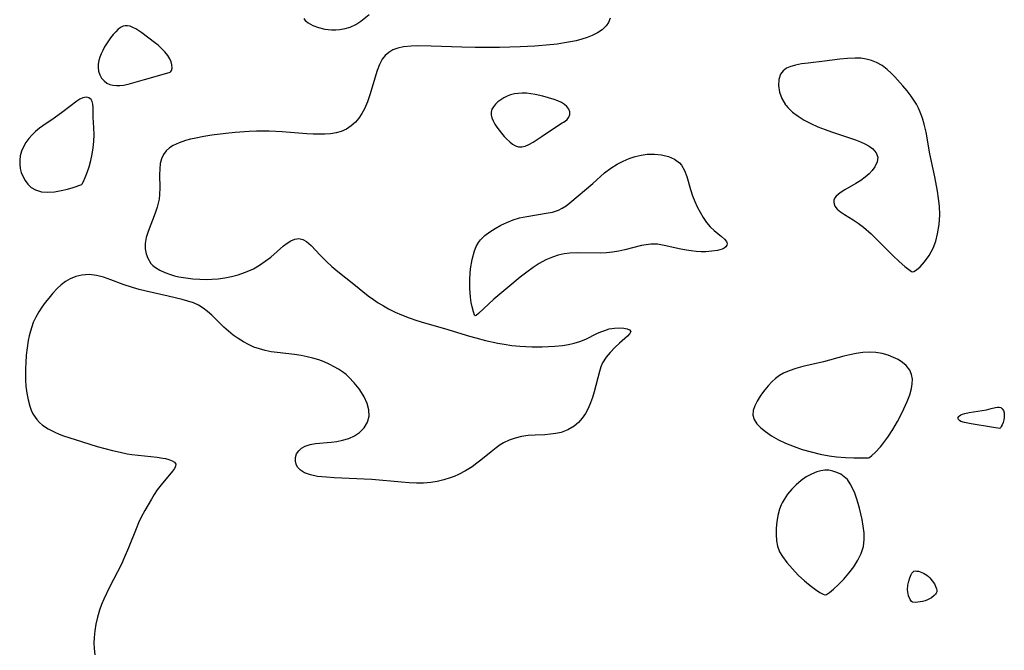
# Model space of a CAD drawing. Header units: inches. Extents: x 1073367 to 1082519, y 1569854 to 1574957.
# Tile 123 of 256: x 1074404 to 1074630, y 1573850 to 1573994. Entities that reach past the tile are written whole.
import ezdxf

# ---------------------------------------------------------------- set-up
doc = ezdxf.new("R2010")
doc.units = ezdxf.units.IN
doc.header["$MEASUREMENT"] = 0
doc.layers.add('CGG_CurvaNivelLidar_v1', color=7, linetype='Continuous', lineweight=30, true_color=0x008008)

msp = doc.modelspace()

# ---------------------------------------------------------------- linework, layer by layer
at = {"layer": 'CGG_CurvaNivelLidar_v1'}
for points in [[(1074539.3707, 1573994.8508, 64.5), (1074538.9609, 1573993.8415, 64.5), (1074538.4753, 1573993.1194, 64.5), (1074537.5018, 1573992.1696, 64.5), (1074536.4548, 1573991.4802, 64.5), (1074535.2498, 1573990.8826, 64.5), (1074534.1145, 1573990.4278, 64.5), (1074532.9076, 1573990.031, 64.5), (1074531.6163, 1573989.6899, 64.5), (1074530.2777, 1573989.4047, 64.5), (1074528.9036, 1573989.1656, 64.5), (1074527.2646, 1573988.9338, 64.5), (1074525.6006, 1573988.7436, 64.5), (1074522.1538, 1573988.4544, 64.5), (1074518.7478, 1573988.2683, 64.5), (1074514.0481, 1573988.1266, 64.5), (1074511.5535, 1573988.0982, 64.5), (1074508.4839, 1573988.1181, 64.5), (1074505.4117, 1573988.2041, 64.5), (1074498.4392, 1573988.4763, 64.5), (1074495.3265, 1573988.512, 64.5), (1074493.8402, 1573988.4627, 64.5), (1074492.0729, 1573988.2882, 64.5), (1074490.8024, 1573988.0201, 64.5), (1074489.6391, 1573987.5906, 64.5), (1074488.6945, 1573987.0275, 64.5), (1074487.8734, 1573986.309, 64.5), (1074487.1909, 1573985.4484, 64.5), (1074486.5605, 1573984.247, 64.5), (1074486.0624, 1573982.903, 64.5), (1074484.4103, 1573977.313, 64.5), (1074483.8458, 1573975.682, 64.5), (1074483.1767, 1573974.1202, 64.5), (1074482.5772, 1573973.0124, 64.5), (1074481.8887, 1573971.9869, 64.5), (1074481.1045, 1573971.0633, 64.5), (1074480.1239, 1573970.1881, 64.5), (1074479.0324, 1573969.4729, 64.5), (1074477.8423, 1573968.9327, 64.5), (1074476.6596, 1573968.5982, 64.5), (1074475.4143, 1573968.3982, 64.5), (1074474.1196, 1573968.3028, 64.5), (1074472.8598, 1573968.2863, 64.5), (1074471.4427, 1573968.3318, 64.5), (1074469.9998, 1573968.4222, 64.5), (1074464.3665, 1573968.8434, 64.5), (1074461.3873, 1573968.9679, 64.5), (1074458.4289, 1573968.9904, 64.5), (1074456.8107, 1573968.9387, 64.5), (1074453.5838, 1573968.7136, 64.5), (1074451.4609, 1573968.4921, 64.5), (1074448.2616, 1573968.0657, 64.5), (1074446.377, 1573967.7652, 64.5), (1074444.5444, 1573967.4195, 64.5), (1074443.3636, 1573967.1539, 64.5), (1074442.2262, 1573966.8513, 64.5), (1074440.7506, 1573966.3556, 64.5), (1074439.417, 1573965.74, 64.5), (1074438.5425, 1573965.1789, 64.5), (1074437.7983, 1573964.5128, 64.5), (1074437.1706, 1573963.6691, 64.5), (1074436.723, 1573962.7104, 64.5), (1074436.4397, 1573961.6025, 64.5), (1074436.308, 1573960.4201, 64.5), (1074436.2822, 1573959.0033, 64.5), (1074436.3441, 1573956.0545, 64.5), (1074436.2888, 1573954.5588, 64.5), (1074436.155, 1573953.4688, 64.5), (1074435.7239, 1573951.6598, 64.5), (1074435.2529, 1573950.2431, 64.5), (1074433.6545, 1573946.0491, 64.5), (1074433.2395, 1573944.6628, 64.5), (1074433.0091, 1573943.3062, 64.5), (1074433.0139, 1573942.119, 64.5), (1074433.2067, 1573940.9863, 64.5), (1074433.5646, 1573939.9369, 64.5), (1074434.2531, 1573938.7882, 64.5), (1074434.7466, 1573938.2839, 64.5), (1074435.327, 1573937.8319, 64.5), (1074436.3465, 1573937.2118, 64.5), (1074437.5017, 1573936.6702, 64.5), (1074438.7667, 1573936.2157, 64.5), (1074439.7259, 1573935.9493, 64.5), (1074440.7222, 1573935.7249, 64.5), (1074442.2695, 1573935.4531, 64.5), (1074443.8632, 1573935.2563, 64.5), (1074445.4871, 1573935.1395, 64.5), (1074447.128, 1573935.1137, 64.5), (1074448.2481, 1573935.1557, 64.5), (1074449.6535, 1573935.278, 64.5), (1074451.2027, 1573935.4963, 64.5), (1074452.7332, 1573935.7976, 64.5), (1074454.235, 1573936.1835, 64.5), (1074455.697, 1573936.6606, 64.5), (1074456.739, 1573937.0758, 64.5), (1074457.7467, 1573937.5501, 64.5), (1074459.1501, 1573938.3516, 64.5), (1074460.4704, 1573939.2522, 64.5), (1074461.7075, 1573940.218, 64.5), (1074464.6503, 1573942.7758, 64.5), (1074465.4777, 1573943.4166, 64.5), (1074466.2938, 1573943.9352, 64.5), (1074467.2309, 1573944.3311, 64.5), (1074468.1492, 1573944.4485, 64.5), (1074469.0421, 1573944.2408, 64.5), (1074469.8988, 1573943.7532, 64.5), (1074470.9345, 1573942.8467, 64.5), (1074472.999, 1573940.6639, 64.5), (1074474.4413, 1573939.196, 64.5), (1074475.7238, 1573938.0294, 64.5), (1074477.0833, 1573936.8911, 64.5), (1074480.7457, 1573934.0263, 64.5), (1074484.0074, 1573931.3729, 64.5), (1074485.1911, 1573930.4879, 64.5), (1074486.3172, 1573929.7357, 64.5), (1074487.4818, 1573929.0361, 64.5), (1074488.6778, 1573928.3831, 64.5), (1074490.1495, 1573927.6548, 64.5), (1074491.6533, 1573926.9888, 64.5), (1074493.3879, 1573926.3113, 64.5), (1074495.1465, 1573925.7031, 64.5), (1074496.9184, 1573925.1533, 64.5), (1074501.4417, 1573923.9135, 64.5), (1074507.1708, 1573922.1492, 64.5), (1074508.6578, 1573921.7269, 64.5), (1074510.8131, 1573921.1778, 64.5), (1074513.6515, 1573920.5456, 64.5), (1074515.0818, 1573920.2834, 64.5), (1074516.8787, 1573920.0258, 64.5), (1074518.6836, 1573919.8415, 64.5), (1074520.0513, 1573919.7477, 64.5), (1074521.4175, 1573919.6924, 64.5), (1074523.8169, 1573919.6911, 64.5), (1074526.6843, 1573919.8295, 64.5), (1074528.4816, 1573920.0074, 64.5), (1074529.847, 1573920.2174, 64.5), (1074531.1673, 1573920.5076, 64.5), (1074532.4294, 1573920.8971, 64.5), (1074533.7751, 1573921.4647, 64.5), (1074536.3366, 1573922.7361, 64.5), (1074537.2227, 1573923.1297, 64.5), (1074538.1087, 1573923.4666, 64.5), (1074539.1687, 1573923.7778, 64.5), (1074540.3878, 1573923.9886, 64.5), (1074541.4831, 1573924.0465, 64.5), (1074542.4577, 1573923.9861, 64.5), (1074543.2578, 1573923.8246, 64.5), (1074543.8194, 1573923.5732, 64.5), (1074544.0655, 1573923.2374, 64.5), (1074543.8817, 1573922.7361, 64.5), (1074543.2998, 1573922.1255, 64.5), (1074541.4897, 1573920.559, 64.5), (1074540.4387, 1573919.541, 64.5), (1074539.3999, 1573918.4334, 64.5), (1074538.4449, 1573917.3024, 64.5), (1074537.6483, 1573916.0704, 64.5), (1074537.2262, 1573915.0949, 64.5), (1074536.8952, 1573914.0453, 64.5), (1074535.7183, 1573909.42, 64.5), (1074535.3392, 1573908.1285, 64.5), (1074534.8999, 1573906.8619, 64.5), (1074534.3674, 1573905.6194, 64.5), (1074533.7288, 1573904.4501, 64.5), (1074532.9676, 1573903.3784, 64.5), (1074532.0904, 1573902.419, 64.5), (1074531.1054, 1573901.5881, 64.5), (1074529.6994, 1573900.7388, 64.5), (1074528.1621, 1573900.1425, 64.5), (1074526.9588, 1573899.8673, 64.5), (1074525.7157, 1573899.7009, 64.5), (1074524.4463, 1573899.6057, 64.5), (1074522.2303, 1573899.5048, 64.5), (1074520.6301, 1573899.3933, 64.5), (1074519.0536, 1573899.1715, 64.5), (1074517.6483, 1573898.8224, 64.5), (1074516.2904, 1573898.3368, 64.5), (1074514.9926, 1573897.7261, 64.5), (1074514.1922, 1573897.2648, 64.5), (1074513.2539, 1573896.6188, 64.5), (1074512.1049, 1573895.7146, 64.5), (1074509.7989, 1573893.7909, 64.5), (1074508.8702, 1573893.0659, 64.5), (1074507.8021, 1573892.2982, 64.5), (1074506.2639, 1573891.3446, 64.5), (1074504.6465, 1573890.5077, 64.5), (1074503.7059, 1573890.0896, 64.5), (1074502.7452, 1573889.7155, 64.5), (1074501.3019, 1573889.256, 64.5), (1074499.8231, 1573888.9058, 64.5), (1074498.3151, 1573888.6713, 64.5), (1074496.6954, 1573888.5533, 64.5), (1074495.0541, 1573888.5418, 64.5), (1074493.396, 1573888.6066, 64.5), (1074491.6333, 1573888.7304, 64.5), (1074484.8802, 1573889.3431, 64.5), (1074476.2474, 1573889.7674, 64.5), (1074474.4519, 1573889.8701, 64.5), (1074473.3988, 1573889.963, 64.5), (1074472.3882, 1573890.088, 64.5), (1074470.8194, 1573890.3957, 64.5), (1074469.4615, 1573890.8897, 64.5), (1074468.5537, 1573891.4817, 64.5), (1074467.8741, 1573892.2199, 64.5), (1074467.5235, 1573892.881, 64.5), (1074467.3474, 1573893.5833, 64.5), (1074467.3698, 1573894.4079, 64.5), (1074467.6292, 1573895.2031, 64.5), (1074468.1103, 1573895.9167, 64.5), (1074468.7861, 1573896.5277, 64.5), (1074469.629, 1573897.0054, 64.5), (1074470.7152, 1573897.3541, 64.5), (1074471.9324, 1573897.5684, 64.5), (1074475.5169, 1573897.9218, 64.5), (1074476.8442, 1573898.0884, 64.5), (1074478.1488, 1573898.337, 64.5), (1074479.5756, 1573898.7652, 64.5), (1074480.8933, 1573899.3553, 64.5), (1074482.0519, 1573900.114, 64.5), (1074483.1185, 1573901.1935, 64.5), (1074483.8653, 1573902.4483, 64.5), (1074484.2337, 1573903.8249, 64.5), (1074484.1731, 1573905.2818, 64.5), (1074483.756, 1573906.7796, 64.5), (1074483.0645, 1573908.2845, 64.5), (1074482.8424, 1573908.6815, 64.5), (1074481.9192, 1573910.1024, 64.5), (1074480.8389, 1573911.4657, 64.5), (1074479.6195, 1573912.7398, 64.5), (1074478.9483, 1573913.3395, 64.5), (1074478.1418, 1573913.9678, 64.5), (1074477.217, 1573914.5882, 64.5), (1074476.2467, 1573915.1546, 64.5), (1074475.0996, 1573915.7401, 64.5), (1074473.9124, 1573916.2622, 64.5), (1074472.6898, 1573916.7154, 64.5), (1074471.3711, 1573917.113, 64.5), (1074470.0263, 1573917.4377, 64.5), (1074468.6637, 1573917.6987, 64.5), (1074467.1612, 1573917.9227, 64.5), (1074463.2249, 1573918.388, 64.5), (1074461.8251, 1573918.5887, 64.5), (1074460.4515, 1573918.8515, 64.5), (1074459.1136, 1573919.2045, 64.5), (1074457.8633, 1573919.6523, 64.5), (1074456.6547, 1573920.1955, 64.5), (1074455.4872, 1573920.8196, 64.5), (1074454.2763, 1573921.5695, 64.5), (1074453.1177, 1573922.3874, 64.5), (1074452.0165, 1573923.264, 64.5), (1074450.9803, 1573924.1924, 64.5), (1074448.218, 1573926.9448, 64.5), (1074447.2673, 1573927.8012, 64.5), (1074446.2744, 1573928.5726, 64.5), (1074445.2194, 1573929.2236, 64.5), (1074444.0278, 1573929.7532, 64.5), (1074442.7618, 1573930.1675, 64.5), (1074441.4368, 1573930.5231, 64.5), (1074438.2898, 1573931.2865, 64.5), (1074433.2111, 1573932.4314, 64.5), (1074431.6555, 1573932.8115, 64.5), (1074430.1189, 1573933.2296, 64.5), (1074427.9315, 1573933.9363, 64.5), (1074425.1582, 1573935.009, 64.5), (1074423.4942, 1573935.6006, 64.5), (1074421.8267, 1573936.03, 64.5), (1074420.1522, 1573936.2074, 64.5), (1074418.4939, 1573936.1072, 64.5), (1074417.1405, 1573935.795, 64.5), (1074415.847, 1573935.278, 64.5), (1074414.7743, 1573934.659, 64.5), (1074413.7655, 1573933.908, 64.5), (1074412.8219, 1573933.0461, 64.5), (1074411.8518, 1573931.987, 64.5), (1074410.9302, 1573930.8521, 64.5), (1074410.1435, 1573929.8215, 64.5), (1074409.3832, 1573928.76, 64.5), (1074408.6659, 1573927.6653, 64.5), (1074407.9832, 1573926.4804, 64.5), (1074407.3954, 1573925.245, 64.5), (1074407.0288, 1573924.2735, 64.5), (1074406.7226, 1573923.2726, 64.5), (1074406.4641, 1573922.2358, 64.5), (1074406.2486, 1573921.1795, 64.5), (1074405.9814, 1573919.4896, 64.5), (1074405.7891, 1573917.776, 64.5), (1074405.6644, 1573916.0512, 64.5), (1074405.615, 1573914.7906, 64.5), (1074405.6003, 1573913.5349, 64.5), (1074405.6292, 1573912.098, 64.5), (1074405.7194, 1573910.6817, 64.5), (1074405.9127, 1573909.1119, 64.5), (1074406.2055, 1573907.595, 64.5), (1074406.6031, 1573906.1494, 64.5), (1074406.9283, 1573905.2529, 64.5), (1074407.3228, 1573904.4042, 64.5), (1074408.2286, 1573903.0496, 64.5), (1074408.8308, 1573902.4018, 64.5), (1074409.5049, 1573901.8154, 64.5), (1074410.836, 1573900.9265, 64.5), (1074412.3147, 1573900.174, 64.5), (1074413.2887, 1573899.756, 64.5), (1074414.296, 1573899.3685, 64.5), (1074416.9525, 1573898.4841, 64.5), (1074422.0234, 1573896.9285, 64.5), (1074423.7623, 1573896.4349, 64.5), (1074425.5068, 1573895.9816, 64.5), (1074427.251, 1573895.5818, 64.5), (1074428.8801, 1573895.2715, 64.5), (1074429.9293, 1573895.1104, 64.5), (1074435.7658, 1573894.4354, 64.5), (1074437.0144, 1573894.2581, 64.5), (1074437.6794, 1573894.1361, 64.5), (1074438.3943, 1573893.9599, 64.5), (1074439.1653, 1573893.6702, 64.5), (1074439.7154, 1573893.3097, 64.5), (1074439.9898, 1573892.8754, 64.5), (1074439.962, 1573892.4036, 64.5), (1074439.7057, 1573891.8653, 64.5), (1074439.2767, 1573891.2598, 64.5), (1074436.6626, 1573888.1635, 64.5), (1074435.7681, 1573886.9848, 64.5), (1074435.0773, 1573885.9578, 64.5), (1074434.4106, 1573884.8814, 64.5), (1074432.8976, 1573882.2954, 64.5), (1074432.086, 1573880.7709, 64.5), (1074431.4683, 1573879.4405, 64.5), (1074430.8977, 1573878.0753, 64.5), (1074429.1937, 1573873.7319, 64.5), (1074428.2179, 1573871.4298, 64.5), (1074427.56, 1573870.0387, 64.5), (1074424.8241, 1573864.7865, 64.5), (1074423.5574, 1573862.0437, 64.5), (1074423.0357, 1573860.7698, 64.5), (1074422.5694, 1573859.4817, 64.5), (1074422.096, 1573857.9007, 64.5), (1074421.7196, 1573856.3059, 64.5), (1074421.4475, 1573854.7556, 64.5), (1074421.2872, 1573853.2083, 64.5), (1074421.2547, 1573851.9516, 64.5), (1074421.3046, 1573850.7074, 64.5), (1074421.4534, 1573849.3113, 64.5)], [(1074469.2594, 1573994.7973, 64.5), (1074469.622, 1573994.3342, 64.5), (1074469.9244, 1573994.0466, 64.5), (1074470.2482, 1573993.7969, 64.5), (1074471.3651, 1573993.171, 64.5), (1074472.6759, 1573992.6909, 64.5), (1074474.1117, 1573992.363, 64.5), (1074475.6153, 1573992.2065, 64.5), (1074476.5828, 1573992.2067, 64.5), (1074477.5458, 1573992.2782, 64.5), (1074478.7373, 1573992.4664, 64.5), (1074479.8834, 1573992.7967, 64.5), (1074481.1512, 1573993.4028, 64.5), (1074482.3429, 1573994.1911, 64.5), (1074484.2439, 1573995.7009, 64.5)]]:
    msp.add_polyline3d(points, dxfattribs=at)
for points in [[(1074438.5, 1573982.4224, 64.5), (1074438.7113, 1573982.4699, 64.5), (1074438.8572, 1573982.6229, 64.5), (1074438.9897, 1573982.8627, 64.5), (1074439.1319, 1573983.4344, 64.5), (1074439.1141, 1573984.162, 64.5), (1074438.9388, 1573984.8426, 64.5), (1074438.6176, 1573985.5578, 64.5), (1074438.1676, 1573986.2838, 64.5), (1074437.5115, 1573987.1161, 64.5), (1074436.7574, 1573987.9098, 64.5), (1074435.9544, 1573988.6425, 64.5), (1074435.1516, 1573989.2916, 64.5), (1074432.2474, 1573991.4529, 64.5), (1074430.8736, 1573992.3651, 64.5), (1074430.2048, 1573992.7265, 64.5), (1074429.5517, 1573992.9927, 64.5), (1074428.9762, 1573993.1221, 64.5), (1074428.4312, 1573993.1152, 64.5), (1074427.9523, 1573992.9927, 64.5), (1074427.4706, 1573992.7563, 64.5), (1074426.8479, 1573992.3033, 64.5), (1074426.2445, 1573991.7325, 64.5), (1074425.6586, 1573991.0757, 64.5), (1074425.0909, 1573990.3563, 64.5), (1074424.1421, 1573988.9768, 64.5), (1074423.7078, 1573988.2503, 64.5), (1074423.2992, 1573987.4817, 64.5), (1074422.9369, 1573986.7006, 64.5), (1074422.6297, 1573985.914, 64.5), (1074422.3909, 1573985.1284, 64.5), (1074422.2393, 1573984.3505, 64.5), (1074422.2002, 1573983.5877, 64.5), (1074422.3261, 1573982.7169, 64.5), (1074422.6136, 1573981.8949, 64.5), (1074423.0349, 1573981.143, 64.5), (1074423.575, 1573980.4906, 64.5), (1074424.2315, 1573979.9783, 64.5), (1074424.8933, 1573979.6787, 64.5), (1074425.6247, 1573979.499, 64.5), (1074426.4058, 1573979.421, 64.5), (1074427.2204, 1573979.4335, 64.5), (1074428.0548, 1573979.5312, 64.5), (1074429.0855, 1573979.7585, 64.5), (1074432.8337, 1573980.8478, 64.5)], [(1074608.5, 1573936.831, 65), (1074608.8074, 1573936.895, 65), (1074609.4373, 1573937.2889, 65), (1074610.2816, 1573938, 65), (1074611.3086, 1573939.1207, 65), (1074612.3337, 1573940.5683, 65), (1074613.2463, 1573942.2913, 65), (1074613.8411, 1573943.8623, 65), (1074614.2842, 1573945.5347, 65), (1074614.6317, 1573947.7038, 65), (1074614.766, 1573949.8622, 65), (1074614.7163, 1573951.8259, 65), (1074614.5116, 1573953.6135, 65), (1074614.2399, 1573955.2706, 65), (1074613.6031, 1573958.584, 65), (1074612.5299, 1573963.8354, 65), (1074611.6182, 1573968.7531, 65), (1074611.1932, 1573970.6112, 65), (1074610.7979, 1573971.9913, 65), (1074610.3149, 1573973.3286, 65), (1074609.9017, 1573974.2549, 65), (1074609.4312, 1573975.1501, 65), (1074608.8492, 1573976.0995, 65), (1074608.214, 1573977.0169, 65), (1074607.3022, 1573978.2092, 65), (1074606.3426, 1573979.3648, 65), (1074604.4991, 1573981.411, 65), (1074603.6256, 1573982.2941, 65), (1074602.7232, 1573983.1172, 65), (1074601.5661, 1573984.0088, 65), (1074600.3272, 1573984.7339, 65), (1074599.166, 1573985.1974, 65), (1074597.941, 1573985.5046, 65), (1074596.7014, 1573985.6628, 65), (1074595.427, 1573985.7056, 65), (1074593.6902, 1573985.6261, 65), (1074591.9253, 1573985.4458, 65), (1074588.3683, 1573984.9894, 65), (1074584.6756, 1573984.5845, 65), (1074583.1553, 1573984.3834, 65), (1074581.7383, 1573984.1173, 65), (1074580.467, 1573983.7439, 65), (1074579.6969, 1573983.3942, 65), (1074578.9066, 1573982.819, 65), (1074578.3023, 1573982.0035, 65), (1074577.9193, 1573980.8123, 65), (1074577.8699, 1573979.4165, 65), (1074578.1268, 1573977.9406, 65), (1074578.6662, 1573976.4607, 65), (1074579.4917, 1573975.0507, 65), (1074579.6387, 1573974.8539, 65), (1074579.999, 1573974.4186, 65), (1074581.0887, 1573973.3585, 65), (1074582.3516, 1573972.399, 65), (1074583.7461, 1573971.5301, 65), (1074585.2404, 1573970.7468, 65), (1074586.881, 1573970.0153, 65), (1074588.5725, 1573969.357, 65), (1074589.9748, 1573968.8613, 65), (1074595.4644, 1573967.0347, 65), (1074596.6038, 1573966.5998, 65), (1074597.6565, 1573966.1377, 65), (1074598.6463, 1573965.605, 65), (1074599.4719, 1573965.002, 65), (1074600.2315, 1573964.0869, 65), (1074600.5756, 1573963.0578, 65), (1074600.4522, 1573961.962, 65), (1074599.9336, 1573960.8477, 65), (1074599.336, 1573960.0246, 65), (1074598.5953, 1573959.2328, 65), (1074597.7375, 1573958.4891, 65), (1074596.6728, 1573957.7308, 65), (1074595.5423, 1573957.0348, 65), (1074593.042, 1573955.603, 65), (1074591.9578, 1573954.8976, 65), (1074591.0909, 1573954.1471, 65), (1074590.7736, 1573953.7364, 65), (1074590.5407, 1573953.215, 65), (1074590.4979, 1573952.6678, 65), (1074590.7659, 1573951.883, 65), (1074591.3107, 1573951.2064, 65), (1074592.077, 1573950.5588, 65), (1074592.9523, 1573949.9526, 65), (1074594.9329, 1573948.728, 65), (1074596.0718, 1573947.9739, 65), (1074597.293, 1573947.0656, 65), (1074599.0352, 1573945.5581, 65), (1074600.7741, 1573943.8711, 65), (1074604.0439, 1573940.5756, 65), (1074605.5065, 1573939.1875, 65), (1074606.7806, 1573938.0636, 65), (1074607.68, 1573937.3455, 65), (1074608.281, 1573936.9224, 65)], [(1074418.5, 1573956.8188, 64.5), (1074418.6135, 1573956.9707, 64.5), (1074418.8929, 1573957.5213, 64.5), (1074419.2844, 1573958.4036, 64.5), (1074419.7336, 1573959.5586, 64.5), (1074420.1694, 1573960.8698, 64.5), (1074420.5688, 1573962.3271, 64.5), (1074420.8722, 1573963.7407, 64.5), (1074421.1019, 1573965.187, 64.5), (1074421.2487, 1573966.6203, 64.5), (1074421.3124, 1573968.2723, 64.5), (1074421.2794, 1573969.7583, 64.5), (1074421.1213, 1573972.2214, 64.5), (1074421.0618, 1573974.4773, 64.5), (1074421.0052, 1573975.1952, 64.5), (1074420.8741, 1573975.8059, 64.5), (1074420.6272, 1573976.2834, 64.5), (1074420.128, 1573976.6537, 64.5), (1074419.4695, 1573976.7833, 64.5), (1074418.7226, 1573976.6638, 64.5), (1074418.042, 1573976.351, 64.5), (1074417.3371, 1573975.8884, 64.5), (1074414.1706, 1573973.4122, 64.5), (1074412.1664, 1573971.9848, 64.5), (1074409.5556, 1573970.2487, 64.5), (1074408.7968, 1573969.6949, 64.5), (1074407.9242, 1573968.9597, 64.5), (1074407.1154, 1573968.1626, 64.5), (1074406.378, 1573967.3114, 64.5), (1074405.7247, 1573966.4107, 64.5), (1074405.1575, 1573965.4343, 64.5), (1074404.7128, 1573964.4182, 64.5), (1074404.4129, 1573963.371, 64.5), (1074404.2862, 1573962.4066, 64.5), (1074404.289, 1573961.4372, 64.5), (1074404.4128, 1573960.4775, 64.5), (1074404.6567, 1573959.5438, 64.5), (1074405.0515, 1573958.5907, 64.5), (1074405.5644, 1573957.6966, 64.5), (1074406.1757, 1573956.8748, 64.5), (1074406.94, 1573956.1493, 64.5), (1074407.9301, 1573955.5704, 64.5), (1074409.256, 1573955.167, 64.5), (1074410.7151, 1573955.0547, 64.5), (1074412.2569, 1573955.1646, 64.5), (1074413.7962, 1573955.4277, 64.5), (1074415.249, 1573955.7777, 64.5), (1074416.5322, 1573956.1519, 64.5)], [(1074528.5, 1573970.9893, 65), (1074528.7048, 1573971.0679, 65), (1074529.0496, 1573971.3049, 65), (1074529.494, 1573971.7016, 65), (1074529.9048, 1573972.2085, 65), (1074530.165, 1573972.7924, 65), (1074530.1748, 1573973.4127, 65), (1074529.9275, 1573974.0424, 65), (1074529.4532, 1573974.6461, 65), (1074528.8981, 1573975.1175, 65), (1074528.241, 1573975.5326, 65), (1074527.4041, 1573975.9289, 65), (1074526.5301, 1573976.2404, 65), (1074523.9327, 1573977.0145, 65), (1074522.2037, 1573977.4107, 65), (1074521.2219, 1573977.5691, 65), (1074520.2412, 1573977.6695, 65), (1074519.2673, 1573977.7006, 65), (1074518.3072, 1573977.6456, 65), (1074517.442, 1573977.5047, 65), (1074516.6015, 1573977.2844, 65), (1074515.7942, 1573976.9923, 65), (1074515.0311, 1573976.631, 65), (1074514.3212, 1573976.1992, 65), (1074513.6785, 1573975.7108, 65), (1074513.1156, 1573975.1773, 65), (1074512.6517, 1573974.6067, 65), (1074512.3138, 1573974.0037, 65), (1074512.1379, 1573973.3708, 65), (1074512.1528, 1573972.7104, 65), (1074512.3273, 1573972.0288, 65), (1074512.6229, 1573971.3335, 65), (1074513.0093, 1573970.6308, 65), (1074513.4634, 1573969.9272, 65), (1074514.5345, 1573968.5117, 65), (1074515.1314, 1573967.8197, 65), (1074515.7509, 1573967.1676, 65), (1074516.3889, 1573966.5743, 65), (1074517.0438, 1573966.0654, 65), (1074517.7166, 1573965.675, 65), (1074518.4103, 1573965.4488, 65), (1074519.1373, 1573965.4272, 65), (1074519.8957, 1573965.59, 65), (1074520.7748, 1573965.9579, 65), (1074521.7423, 1573966.4844, 65), (1074523.8341, 1573967.8259, 65), (1074528.0101, 1573970.7028, 65), (1074528.3789, 1573970.9426, 65)], [(1074508.5, 1573926.7526, 64.5), (1074508.3443, 1573926.9697, 64.5), (1074508.0761, 1573927.697, 64.5), (1074507.7778, 1573928.8481, 64.5), (1074507.5939, 1573929.8656, 64.5), (1074507.4435, 1573931.0251, 64.5), (1074507.2859, 1573933.0699, 64.5), (1074507.2701, 1573935.2636, 64.5), (1074507.4235, 1573937.5059, 64.5), (1074507.7649, 1573939.6768, 64.5), (1074508.313, 1573941.6538, 64.5), (1074508.7274, 1573942.6451, 64.5), (1074509.233, 1573943.5196, 64.5), (1074509.7132, 1573944.1484, 64.5), (1074510.7151, 1573945.1219, 64.5), (1074511.8385, 1573945.9941, 64.5), (1074513.0565, 1573946.7856, 64.5), (1074514.3398, 1573947.4981, 64.5), (1074515.7383, 1573948.1604, 64.5), (1074517.1734, 1573948.7232, 64.5), (1074518.6347, 1573949.1679, 64.5), (1074520.3188, 1573949.5232, 64.5), (1074524.7215, 1573950.2206, 64.5), (1074526.1783, 1573950.4893, 64.5), (1074527.5307, 1573950.9104, 64.5), (1074528.4215, 1573951.3721, 64.5), (1074529.2732, 1573951.9528, 64.5), (1074530.1034, 1573952.6177, 64.5), (1074535.3739, 1573957.0644, 64.5), (1074538.0846, 1573959.4745, 64.5), (1074539.5125, 1573960.5753, 64.5), (1074540.9926, 1573961.4934, 64.5), (1074542.3205, 1573962.1835, 64.5), (1074543.6926, 1573962.768, 64.5), (1074545.0643, 1573963.2108, 64.5), (1074546.4544, 1573963.5305, 64.5), (1074547.8428, 1573963.7285, 64.5), (1074548.6336, 1573963.7837, 64.5), (1074549.5116, 1573963.784, 64.5), (1074551.1453, 1573963.6152, 64.5), (1074552.6799, 1573963.23, 64.5), (1074554.0574, 1573962.615, 64.5), (1074555.207, 1573961.7365, 64.5), (1074555.6609, 1573961.2012, 64.5), (1074556.3498, 1573960.0042, 64.5), (1074556.8714, 1573958.6447, 64.5), (1074557.7317, 1573955.6814, 64.5), (1074558.2074, 1573954.1874, 64.5), (1074558.6987, 1573952.9175, 64.5), (1074559.2784, 1573951.7063, 64.5), (1074559.9351, 1573950.4644, 64.5), (1074560.6404, 1573949.2612, 64.5), (1074561.4043, 1573948.1363, 64.5), (1074562.2381, 1573947.1342, 64.5), (1074563.1239, 1573946.301, 64.5), (1074564.8486, 1573944.9449, 64.5), (1074565.5354, 1573944.3401, 64.5), (1074565.9893, 1573943.7484, 64.5), (1074566.0809, 1573943.5365, 64.5), (1074566.1309, 1573943.2786, 64.5), (1074566.09, 1573942.9707, 64.5), (1074565.8144, 1573942.5473, 64.5), (1074565.453, 1573942.2792, 64.5), (1074564.9793, 1573942.0536, 64.5), (1074563.9264, 1573941.7478, 64.5), (1074562.6604, 1573941.5487, 64.5), (1074561.2458, 1573941.4524, 64.5), (1074560.1534, 1573941.4486, 64.5), (1074559.0272, 1573941.5021, 64.5), (1074557.9294, 1573941.6087, 64.5), (1074556.8261, 1573941.7666, 64.5), (1074555.5023, 1573942.0166, 64.5), (1074551.6884, 1573942.8843, 64.5), (1074550.1928, 1573943.1401, 64.5), (1074548.677, 1573943.1721, 64.5), (1074547.6033, 1573943.0496, 64.5), (1074546.5611, 1573942.8475, 64.5), (1074542.6907, 1573941.8829, 64.5), (1074541.3492, 1573941.5841, 64.5), (1074539.9329, 1573941.3407, 64.5), (1074538.4967, 1573941.1843, 64.5), (1074537.0878, 1573941.1243, 64.5), (1074531.9574, 1573941.1872, 64.5), (1074530.1244, 1573941.1102, 64.5), (1074528.8381, 1573940.9489, 64.5), (1074527.4904, 1573940.6423, 64.5), (1074526.1701, 1573940.21, 64.5), (1074524.6385, 1573939.5596, 64.5), (1074523.1418, 1573938.7659, 64.5), (1074521.7569, 1573937.8689, 64.5), (1074520.2816, 1573936.7941, 64.5), (1074518.7483, 1573935.5996, 64.5), (1074515.9262, 1573933.3011, 64.5), (1074512.7889, 1573930.5633, 64.5), (1074509.2303, 1573927.3475, 64.5), (1074508.7011, 1573926.8866, 64.5)], [(1074598.5, 1573894.3484, 65), (1074598.6812, 1573894.416, 65), (1074599.1955, 1573894.8224, 65), (1074599.9603, 1573895.5274, 65), (1074601.2025, 1573896.8529, 65), (1074601.7731, 1573897.5439, 65), (1074602.9149, 1573899.0784, 65), (1074604.0499, 1573900.806, 65), (1074605.1275, 1573902.6587, 65), (1074605.8675, 1573904.0784, 65), (1074606.5473, 1573905.4932, 65), (1074607.2941, 1573907.1787, 65), (1074607.8996, 1573908.7509, 65), (1074608.3105, 1573910.1581, 65), (1074608.4827, 1573911.2449, 65), (1074608.5076, 1573912.2757, 65), (1074608.32, 1573913.4001, 65), (1074607.891, 1573914.3932, 65), (1074607.09, 1573915.4275, 65), (1074606.2509, 1573916.1446, 65), (1074605.2789, 1573916.7637, 65), (1074604.2045, 1573917.2915, 65), (1074602.9381, 1573917.7667, 65), (1074601.551, 1573918.1404, 65), (1074600.1101, 1573918.3807, 65), (1074598.6318, 1573918.467, 65), (1074597.1563, 1573918.3875, 65), (1074595.6646, 1573918.1756, 65), (1074594.1625, 1573917.8672, 65), (1074592.8147, 1573917.5348, 65), (1074588.1722, 1573916.2914, 65), (1074583.4202, 1573915.1808, 65), (1074581.8227, 1573914.7488, 65), (1074580.2921, 1573914.2286, 65), (1074578.9861, 1573913.641, 65), (1074578.0971, 1573913.1228, 65), (1074577.2081, 1573912.4749, 65), (1074576.3112, 1573911.6762, 65), (1074575.4896, 1573910.8099, 65), (1074574.738, 1573909.8981, 65), (1074574.1874, 1573909.1528, 65), (1074573.6767, 1573908.4033, 65), (1074572.9837, 1573907.2802, 65), (1074572.4304, 1573906.1808, 65), (1074572.0815, 1573905.1122, 65), (1074572.0172, 1573904.0828, 65), (1074572.3184, 1573903.0709, 65), (1074572.9401, 1573902.1056, 65), (1074573.8121, 1573901.1832, 65), (1074574.8795, 1573900.303, 65), (1074576.309, 1573899.336, 65), (1074577.8954, 1573898.4328, 65), (1074579.5087, 1573897.6526, 65), (1074581.4423, 1573896.8898, 65), (1074583.3182, 1573896.2618, 65), (1074585.3217, 1573895.6857, 65), (1074587.3905, 1573895.187, 65), (1074589.463, 1573894.7891, 65), (1074591.1408, 1573894.5492, 65), (1074593.2387, 1573894.3604, 65), (1074595.1108, 1573894.2852, 65), (1074596.6635, 1573894.2828, 65)], [(1074628.5, 1573900.996, 64.5), (1074626.638, 1573901.3539, 64.5), (1074621.9583, 1573902.0635, 64.5), (1074620.4412, 1573902.3745, 64.5), (1074619.607, 1573902.6615, 64.5), (1074619.2896, 1573902.8441, 64.5), (1074619.0682, 1573903.0614, 64.5), (1074618.989, 1573903.2221, 64.5), (1074618.9634, 1573903.392, 64.5), (1074618.9836, 1573903.534, 64.5), (1074619.0961, 1573903.7579, 64.5), (1074619.3023, 1573903.9578, 64.5), (1074619.5838, 1573904.1296, 64.5), (1074619.996, 1573904.3005, 64.5), (1074620.4672, 1573904.4419, 64.5), (1074621.519, 1573904.668, 64.5), (1074625.4929, 1573905.3275, 64.5), (1074626.5576, 1573905.5758, 64.5), (1074627.5276, 1573905.8531, 64.5), (1074627.9692, 1573905.9385, 64.5), (1074628.3773, 1573905.9357, 64.5), (1074628.7468, 1573905.8079, 64.5), (1074629.0704, 1573905.5566, 64.5), (1074629.3256, 1573905.1441, 64.5), (1074629.485, 1573904.5997, 64.5), (1074629.53, 1573904.0948, 64.5), (1074629.504, 1573903.5583, 64.5), (1074629.4146, 1573903.017, 64.5), (1074629.2389, 1573902.3958, 64.5), (1074629.0195, 1573901.8454, 64.5), (1074628.8365, 1573901.48, 64.5), (1074628.6729, 1573901.2036, 64.5)], [(1074588.5, 1573862.9916, 65), (1074588.5385, 1573862.9694, 65), (1074588.8214, 1573863.0993, 65), (1074589.5034, 1573863.5644, 65), (1074590.4535, 1573864.3304, 65), (1074591.5805, 1573865.3553, 65), (1074592.7961, 1573866.5957, 65), (1074593.9677, 1573867.9495, 65), (1074595.0723, 1573869.4133, 65), (1074596.0432, 1573870.9368, 65), (1074596.8127, 1573872.4683, 65), (1074597.3386, 1573874.0667, 65), (1074597.5029, 1573875.6207, 65), (1074597.4411, 1573877.1505, 65), (1074597.2545, 1573878.6984, 65), (1074596.9824, 1573880.2517, 65), (1074596.3983, 1573882.8357, 65), (1074596.1201, 1573883.8566, 65), (1074595.7339, 1573885.0825, 65), (1074595.3035, 1573886.2573, 65), (1074594.8309, 1573887.3646, 65), (1074594.2878, 1573888.4124, 65), (1074593.6358, 1573889.3277, 65), (1074592.9229, 1573890.0034, 65), (1074592.1046, 1573890.5523, 65), (1074591.2103, 1573890.9819, 65), (1074590.2656, 1573891.292, 65), (1074589.377, 1573891.4618, 65), (1074588.4724, 1573891.4985, 65), (1074587.5542, 1573891.3793, 65), (1074586.6328, 1573891.123, 65), (1074585.4158, 1573890.6124, 65), (1074584.221, 1573889.9421, 65), (1074583.0684, 1573889.136, 65), (1074581.9512, 1573888.1842, 65), (1074580.9119, 1573887.1279, 65), (1074579.967, 1573885.9833, 65), (1074579.1422, 1573884.7567, 65), (1074578.7398, 1573884.0221, 65), (1074578.5165, 1573883.5503, 65), (1074578.1347, 1573882.5776, 65), (1074577.7376, 1573881.1469, 65), (1074577.4852, 1573879.6861, 65), (1074577.3535, 1573878.2201, 65), (1074577.3316, 1573876.7736, 65), (1074577.4214, 1573875.3732, 65), (1074577.6423, 1573874.1046, 65), (1074578.1353, 1573872.839, 65), (1074578.7625, 1573871.7903, 65), (1074579.8102, 1573870.3685, 65), (1074581.0502, 1573868.9258, 65), (1074582.4085, 1573867.5255, 65), (1074583.8121, 1573866.2296, 65), (1074585.1174, 1573865.1469, 65), (1074586.3176, 1573864.2474, 65), (1074587.3331, 1573863.5655, 65), (1074588.0813, 1573863.1335, 65), (1074588.4812, 1573862.9743, 65)], [(1074608.5, 1573861.2826, 64.5), (1074608.32, 1573861.4444, 64.5), (1074607.9725, 1573861.9668, 64.5), (1074607.6436, 1573862.7412, 64.5), (1074607.523, 1573863.1941, 64.5), (1074607.4455, 1573863.6786, 64.5), (1074607.4127, 1573864.1721, 64.5), (1074607.4677, 1573865.1862, 64.5), (1074607.6573, 1573866.0881, 64.5), (1074607.9012, 1573866.915, 64.5), (1074608.2014, 1573867.6497, 64.5), (1074608.3826, 1573867.9578, 64.5), (1074608.5934, 1573868.2067, 64.5), (1074608.8432, 1573868.376, 64.5), (1074609.1495, 1573868.4506, 64.5), (1074609.4946, 1573868.4418, 64.5), (1074609.8663, 1573868.3712, 64.5), (1074610.2548, 1573868.2541, 64.5), (1074611.05, 1573867.9166, 64.5), (1074611.8209, 1573867.4633, 64.5), (1074612.177, 1573867.1886, 64.5), (1074612.4934, 1573866.887, 64.5), (1074613.0526, 1573866.2096, 64.5), (1074613.5254, 1573865.4812, 64.5), (1074613.7248, 1573865.1114, 64.5), (1074614.0156, 1573864.3831, 64.5), (1074614.0814, 1573864.0346, 64.5), (1074614.0681, 1573863.7044, 64.5), (1074613.9578, 1573863.3981, 64.5), (1074613.7662, 1573863.1126, 64.5), (1074613.513, 1573862.8437, 64.5), (1074612.8725, 1573862.3449, 64.5), (1074612.447, 1573862.1019, 64.5), (1074611.949, 1573861.8692, 64.5), (1074611.4042, 1573861.66, 64.5), (1074610.8372, 1573861.4871, 64.5), (1074610.2731, 1573861.3618, 64.5), (1074609.2234, 1573861.2557, 64.5)]]:
    msp.add_polyline3d(points, close=True, dxfattribs=at)

doc.saveas('drawing.dxf')
